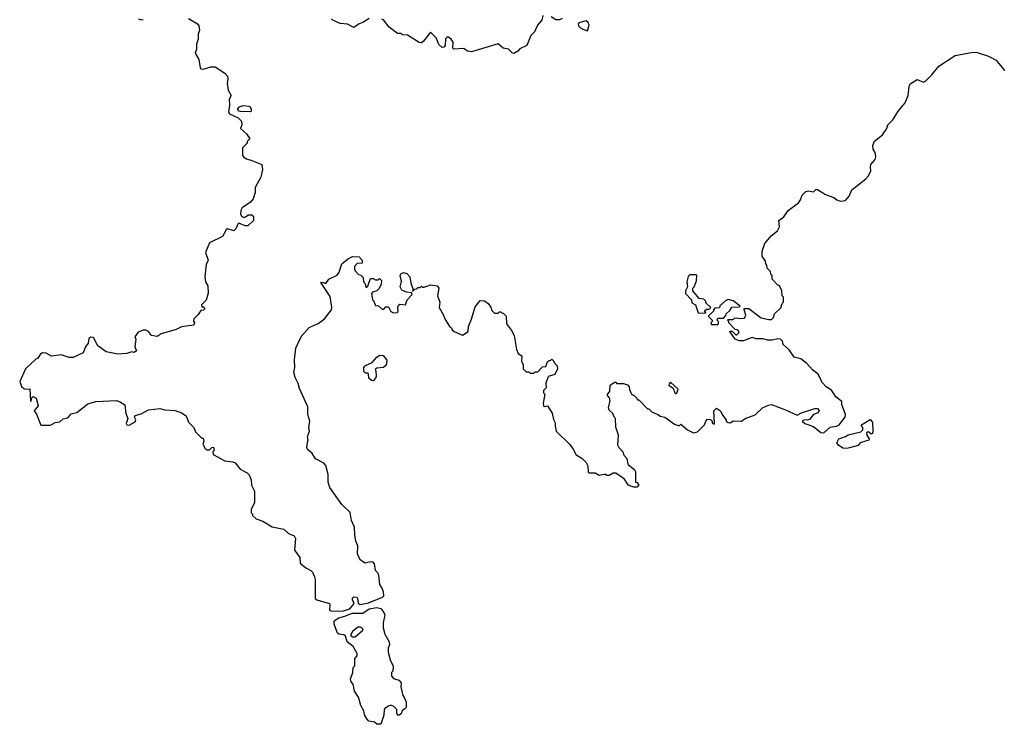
# Model space of a CAD drawing. Extents: x 1862350 to 2057294, y 212041 to 437318.
# Tile 231 of 256: x 2011018 to 2018729, y 338430 to 343948. Entities that reach past the tile are written whole.
import ezdxf

# ---------------------------------------------------------------- set-up
doc = ezdxf.new("R2010")
doc.units = 0

msp = doc.modelspace()

# ---------------------------------------------------------------- linework, layer by layer
at = {"layer": '0CON10XD'}
for points in [[(2011948, 343955), (2011975, 343947.1), (2011985, 343950)], [(2012338.3, 343958.3), (2012408.8, 343915), (2012420.9, 343900.9), (2012426.9, 343865), (2012415.6, 343834.4), (2012415.6, 343795), (2012403.4, 343756.6), (2012402.9, 343717.1), (2012392.5, 343685), (2012419.2, 343635), (2012431.2, 343571.2), (2012435, 343563.3), (2012455, 343560), (2012515, 343578.8), (2012549.3, 343579.3), (2012625, 343530), (2012643.8, 343505), (2012648, 343485), (2012642.7, 343447.3), (2012650.8, 343395), (2012672.5, 343355), (2012657.5, 343325), (2012661.7, 343278.3), (2012652.5, 343225), (2012660.3, 343210.3), (2012729.7, 343179.7), (2012753.3, 343153.3), (2012758.1, 343125), (2012748, 343095), (2012793.8, 343055), (2012820, 343015), (2012800, 342995), (2012798.3, 342981.7), (2012762.5, 342945), (2012763.3, 342885), (2012772, 342872), (2012795, 342857.5), (2012836, 342846), (2012913, 342813), (2012918.8, 342775), (2012905.8, 342714.2), (2012862.5, 342635), (2012862.5, 342595), (2012846.7, 342545), (2012825, 342520), (2012760, 342475), (2012748.8, 342455), (2012746.7, 342425), (2012756.1, 342406.1), (2012775, 342398.8), (2012810.4, 342419.6), (2012835, 342421.1), (2012849.2, 342405), (2012848.9, 342375), (2012804.1, 342334.1), (2012784.3, 342334.3), (2012735, 342353.8), (2012725, 342346.7), (2012710.2, 342309.8), (2012695, 342294.4), (2012645, 342310), (2012635, 342302.5), (2012605, 342250), (2012505, 342200), (2012473.3, 342125), (2012492.5, 342065), (2012478.3, 342031.7), (2012466.7, 341935), (2012473.3, 341895), (2012490, 341865), (2012493, 341807), (2012478.3, 341751.7), (2012442.5, 341715), (2012445, 341700), (2012455, 341700), (2012467, 341683), (2012457, 341673), (2012435, 341670), (2012415, 341640), (2012380, 341605), (2012378.3, 341588.3), (2012387.5, 341575), (2012380, 341555), (2012285, 341542), (2012241.7, 341521.7)], [(2013755, 343956.7), (2013703.6, 343926.4), (2013675, 343916.7), (2013635, 343888), (2013585, 343913.8), (2013527.7, 343917.7), (2013470, 343945), (2013460, 343955)], [(2015115, 343980), (2015107, 343943), (2015072.5, 343905), (2015048.3, 343851.7), (2015020, 343825), (2014990, 343745), (2014935, 343720), (2014919.3, 343700.7), (2014886.4, 343683.6), (2014875, 343687.5), (2014845, 343717.5), (2014803.9, 343723.9), (2014765, 343760), (2014555, 343697.5), (2014525, 343702.5), (2014495, 343722.5), (2014418.3, 343718.3), (2014410, 343725), (2014411.7, 343771.7), (2014396.4, 343796.4), (2014375, 343810), (2014365, 343810), (2014351.7, 343798.3), (2014350, 343745), (2014338.3, 343731.7), (2014325, 343730), (2014300, 343755), (2014280, 343805), (2014235, 343850), (2014179.3, 343780.7), (2014165, 343767.5), (2014145, 343770), (2014055, 343827.5), (2014015, 343830), (2014005, 343840), (2013975, 343840), (2013910.5, 343890.5), (2013866.4, 343946.4), (2013853, 343953)], [(2015265, 343957.5), (2015245, 343947.5), (2015215, 343947.5), (2015180.7, 343970.7)], [(2015465, 343860), (2015477.5, 343905), (2015470, 343925), (2015455, 343940), (2015403, 343927), (2015390, 343915), (2015395, 343900), (2015415, 343880), (2015465, 343860)], [(2016885, 341601.2), (2016905, 341600), (2016920, 341615), (2016930, 341645), (2016978.3, 341691.7), (2016990, 341725), (2017000, 341735), (2017000, 341775), (2016990, 341785), (2016987, 341827), (2016970, 341855), (2016970, 341865), (2016955, 341870), (2016910, 341915), (2016910, 341945), (2016900, 341955), (2016897, 341977), (2016871.7, 342001.7), (2016870, 342025), (2016860, 342035), (2016857, 342057), (2016832.5, 342095), (2016833.3, 342135), (2016852.5, 342195), (2016902.5, 342255), (2016952.5, 342295), (2016966.7, 342325), (2016963.9, 342376.1), (2017002.5, 342405), (2017036.7, 342455), (2017116.2, 342513.8), (2017132.4, 342537.6), (2017145.8, 342575), (2017175, 342603.3), (2017195, 342607.5), (2017235, 342600), (2017253, 342617), (2017265, 342617.5), (2017329.3, 342579.3), (2017392.5, 342555), (2017416, 342536), (2017445, 342526.7), (2017485, 342532.5), (2017513.3, 342565), (2017534.3, 342615.7), (2017645, 342701.9), (2017664.4, 342725), (2017684, 342765), (2017680, 342795), (2017684, 342815), (2017717, 342853), (2017722, 342875), (2017718.1, 342908.1), (2017701.9, 342935), (2017697.9, 342962.1), (2017712.7, 342997.3), (2017773.8, 343046.2), (2017808.9, 343095), (2017816.2, 343125), (2017854.3, 343165), (2017899.1, 343235), (2017952.8, 343297.2), (2017975.8, 343354.2), (2017983.8, 343425), (2017992.1, 343445), (2018045, 343479.1), (2018095, 343459.4), (2018115, 343468.1), (2018161.9, 343515), (2018215, 343584), (2018342.4, 343667.6), (2018485, 343694.3), (2018515, 343690.6), (2018605, 343661.9), (2018665, 343631.9), (2018730.4, 343550.4)], [(2012825, 343228.9), (2012832.9, 343235), (2012832.5, 343245), (2012825, 343264), (2012815, 343269.4), (2012765, 343272.5), (2012735, 343262.5), (2012721.9, 343248.1), (2012732, 343235), (2012745, 343231.8), (2012825, 343228.9)], [(2012241.7, 341521.7), (2012125, 341487.5), (2012095, 341466.7), (2012050, 341475), (2012027.5, 341505), (2012005, 341516.7), (2011985, 341516.7), (2011945, 341500), (2011920, 341465), (2011927.5, 341445), (2011920, 341385), (2011932.5, 341355), (2011915, 341342.5), (2011895, 341347.5), (2011856.1, 341333.9), (2011785, 341327.5), (2011695, 341347.5), (2011630, 341395), (2011595, 341460), (2011575, 341462.5), (2011559.3, 341450.7), (2011553.3, 341415), (2011532.5, 341385), (2011515, 341340), (2011435, 341302.5), (2011405, 341302.5), (2011343, 341323), (2011267, 341313), (2011225, 341336.2), (2011195, 341340), (2011176.7, 341325), (2011156.4, 341293.6), (2011145, 341290), (2011063.8, 341215), (2011017.5, 341115), (2011032.5, 341075), (2011049.3, 341059.3), (2011065, 341053.8), (2011096.4, 341056.4), (2011101.7, 340961.7), (2011108.3, 340961.7), (2011110, 340985), (2011123, 340997), (2011146.7, 340985), (2011162.5, 340925), (2011130, 340885), (2011148.3, 340858.3), (2011183.6, 340773.6), (2011258, 340772), (2011295, 340793.8), (2011331.7, 340798.3), (2011358.3, 340821.7), (2011395, 340830), (2011419.5, 340860.5), (2011465, 340871.2), (2011550.8, 340939.2), (2011615, 340958), (2011775, 340966.2), (2011798.3, 340958.3), (2011840.7, 340930.7), (2011847.5, 340865), (2011864.1, 340824.1), (2011852, 340785), (2011857.5, 340775), (2011875, 340772), (2011920.7, 340799.3), (2011926.2, 340815), (2011917.5, 340835), (2011921.2, 340848.8), (2011967.7, 340862.3), (2012025, 340894), (2012115, 340903.3), (2012155, 340892.5), (2012235, 340887.5), (2012285, 340870), (2012320, 340845), (2012340, 340795), (2012380, 340755), (2012395, 340720), (2012445, 340670), (2012455, 340670), (2012460, 340645), (2012452.5, 340625), (2012470.7, 340590.7), (2012485, 340580), (2012505, 340580), (2012521.7, 340598.3), (2012535, 340600), (2012540, 340575), (2012530, 340565), (2012531.7, 340541.7), (2012625, 340492.5), (2012686.4, 340486.4), (2012705, 340477.5), (2012745, 340427.5), (2012798.3, 340398.3), (2012813.6, 340383.6), (2012830, 340345), (2012833.6, 340303.6), (2012856.7, 340255), (2012857.5, 340165), (2012830, 340115), (2012830, 340085), (2012840, 340075), (2012840, 340065), (2012868.3, 340038.3), (2012921.7, 340021.7), (2012995, 339977.5), (2013085, 339957.5), (2013123, 339923), (2013167.5, 339905), (2013177.5, 339885), (2013170, 339795), (2013212.5, 339735), (2013213, 339693), (2013257.5, 339655), (2013297.5, 339635), (2013310.7, 339620.7), (2013326.2, 339585), (2013331.2, 339565), (2013332.5, 339415), (2013343.6, 339403.6), (2013442.5, 339375), (2013447.5, 339365), (2013443.6, 339323.6), (2013455, 339317.5), (2013545, 339316.2), (2013602.5, 339335), (2013637.5, 339375), (2013624.3, 339405), (2013625, 339416.7), (2013635, 339428), (2013656.7, 339425), (2013663.8, 339415), (2013669.3, 339379.3), (2013685, 339368.8), (2013748.3, 339381.7), (2013860, 339425), (2013870, 339435), (2013867.5, 339465), (2013856.7, 339496.7), (2013837.5, 339525), (2013830, 339595), (2013822.5, 339615), (2013803.3, 339635), (2013797, 339687), (2013785, 339700), (2013765, 339702.5), (2013723, 339693), (2013687.5, 339715), (2013675, 339732.5), (2013663.3, 339765), (2013666.4, 339826.4), (2013651.2, 339865), (2013641.2, 339915), (2013640, 339975), (2013616.2, 340025), (2013605, 340087.5), (2013541.2, 340151.2), (2013446.7, 340285), (2013433.3, 340325), (2013432.5, 340385), (2013415.8, 340455.8), (2013400, 340475), (2013335, 340510), (2013306.1, 340556.1), (2013277, 340577), (2013267.5, 340595), (2013270.7, 340639.3), (2013277.5, 340655), (2013272.5, 340685), (2013287.5, 340725), (2013282.5, 340755), (2013288.8, 340805), (2013274, 340855), (2013274, 340915), (2013209.7, 341059.7), (2013199.1, 341099.1), (2013174.2, 341145), (2013164.3, 341184.3), (2013172, 341225), (2013168.8, 341285), (2013180, 341375), (2013193.3, 341403.3), (2013225, 341470), (2013285, 341537.5), (2013355, 341568.8), (2013405, 341606.2), (2013458.8, 341675), (2013461.2, 341695), (2013449.5, 341779.5), (2013375, 341890), (2013385, 341892.5), (2013415, 341882.5), (2013437.5, 341915), (2013503, 341947), (2013518.8, 341971.2), (2013540, 342035), (2013585, 342072.5), (2013625, 342092.5), (2013675, 342090), (2013700, 342065), (2013698.3, 342041.7), (2013661.7, 342038.3), (2013640, 342015), (2013640, 341995), (2013645, 341980), (2013671.7, 341951.7), (2013688.3, 341948.3), (2013708.3, 341928.3), (2013710, 341895), (2013720, 341885), (2013731.7, 341851.7), (2013745, 341860), (2013765, 341920), (2013785, 341920), (2013805, 341910), (2013825, 341910), (2013835, 341920), (2013850, 341905), (2013847.5, 341875), (2013829.2, 341840.8), (2013814.1, 341825.9), (2013780, 341815), (2013772.5, 341805), (2013780, 341755), (2013788.3, 341748.3), (2013805, 341710), (2013828.3, 341708.3), (2013855, 341680), (2013868.3, 341681.7), (2013885, 341700), (2013905, 341700), (2013925, 341662.5), (2013945, 341653.3), (2013976.2, 341653.8), (2013982.5, 341665), (2013978.8, 341695), (2013985, 341712.5), (2013995, 341720), (2014040, 341715), (2014052.5, 341755), (2014090, 341795), (2014085, 341810), (2014046.7, 341813.3), (2014010.9, 341830.9), (2013996, 341855), (2014007, 341897), (2013998.1, 341945), (2014003.3, 341956.7), (2014022, 341968), (2014049.4, 341959.4), (2014072, 341935), (2014080, 341885), (2014100, 341835), (2014095, 341820), (2014111.7, 341838.3), (2014125, 341840), (2014135, 341850), (2014155, 341850), (2014165, 341860), (2014172.5, 341852.5), (2014185, 341852.5), (2014235, 341872.5), (2014287.5, 341865), (2014300, 341845), (2014290, 341785), (2014308.8, 341735), (2014303.3, 341695), (2014336.7, 341635), (2014346.7, 341605), (2014382.5, 341545), (2014400, 341535), (2014405, 341520), (2014420, 341505), (2014485, 341477.5), (2014530, 341505), (2014531.2, 341545), (2014557, 341603), (2014585, 341700), (2014625, 341750), (2014657, 341747), (2014687.5, 341725), (2014706.7, 341696.7), (2014715, 341670), (2014735, 341650), (2014765, 341650), (2014775, 341660), (2014785, 341660), (2014795, 341650), (2014805, 341650), (2014827, 341627), (2014830, 341565), (2014870, 341515), (2014890, 341475), (2014907.5, 341365), (2014920, 341335), (2014950, 341315), (2014947.5, 341275), (2014960, 341245), (2014960, 341215), (2014985, 341190), (2015005, 341190), (2015015, 341180), (2015045, 341180), (2015055, 341190), (2015075, 341190), (2015111.7, 341228.3), (2015138.3, 341231.7), (2015151.7, 341268.3), (2015165, 341280), (2015178.3, 341281.7), (2015185, 341290), (2015200, 341275), (2015200, 341265), (2015227, 341237), (2015230, 341215), (2015209.3, 341170.7), (2015163, 341157), (2015153, 341147), (2015138.3, 341101.7), (2015140, 341065), (2015120, 341045), (2015120, 341025), (2015130, 341015), (2015117.5, 340945), (2015120, 340925), (2015125, 340920), (2015150, 340925), (2015186.7, 340866.7), (2015198.3, 340818.3), (2015211.7, 340791.7), (2015210, 340765), (2015220, 340725), (2015325, 340620), (2015352.5, 340585), (2015375, 340540), (2015420, 340515), (2015455, 340480), (2015467.5, 340455), (2015470, 340405), (2015475, 340400), (2015525, 340400), (2015555, 340380), (2015595, 340390), (2015605, 340390), (2015615, 340380), (2015635, 340380), (2015665, 340400), (2015685, 340400), (2015746.4, 340356.4), (2015780, 340305), (2015825, 340290), (2015855, 340290), (2015870, 340305), (2015855, 340320), (2015843, 340323), (2015842.5, 340405), (2015835, 340420), (2015785, 340460), (2015775, 340510), (2015752.5, 340535), (2015742.5, 340562.5), (2015712.5, 340595), (2015702.5, 340615), (2015707.5, 340695), (2015687, 340757), (2015682.5, 340825), (2015672.5, 340835), (2015662.5, 340865), (2015635, 340890), (2015628.3, 340908.3), (2015642.5, 340965), (2015637, 340987), (2015620, 341005), (2015620, 341015), (2015640, 341035), (2015642.5, 341085), (2015675, 341110), (2015685, 341110), (2015695, 341100), (2015745, 341100), (2015778.3, 341088.3), (2015791.7, 341071.7), (2015793, 341053), (2015810, 341015), (2015833, 341003), (2015850, 340985), (2015855, 340970), (2015865, 340970), (2015935, 340900), (2015945, 340900), (2015970, 340875), (2016017, 340857), (2016033, 340843), (2016070, 340835), (2016145, 340780), (2016175, 340770), (2016185, 340770), (2016195, 340780), (2016247, 340737), (2016295, 340712.5), (2016325, 340720), (2016358.3, 340751.7), (2016380, 340775), (2016390, 340805), (2016405, 340820), (2016428.3, 340818.3), (2016440, 340805), (2016441.7, 340791.7), (2016455, 340780), (2016460, 340785), (2016452.5, 340885), (2016473.3, 340906.7), (2016506.7, 340885), (2016521.2, 340851.2), (2016550, 340815), (2016550, 340805), (2016565, 340792.5), (2016585, 340790), (2016605, 340807.5), (2016670, 340805), (2016700, 340825), (2016776.1, 340853.9), (2016835, 340907.5), (2016880.5, 340929.5), (2016905, 340934), (2017015, 340893.3), (2017105, 340850), (2017141.2, 340868.8), (2017245, 340904), (2017265, 340904), (2017277.3, 340887.3), (2017270.8, 340869.2), (2017235, 340856.2), (2017203.5, 340816.5), (2017185, 340810.8), (2017165, 340813.8), (2017146.7, 340805), (2017167.5, 340785), (2017233.3, 340763.3), (2017292.5, 340715), (2017315, 340713.8), (2017363.9, 340756.1), (2017415, 340764), (2017435, 340774), (2017483.3, 340835), (2017483.8, 340855), (2017456.7, 340935), (2017455, 340957.5), (2017410.7, 340990.7), (2017375.9, 341045.9), (2017333.6, 341073.6), (2017303.6, 341103.6), (2017267.5, 341175), (2017227.5, 341205), (2017182.5, 341255), (2017135, 341292.5), (2017082.5, 341305), (2017043, 341363), (2016997.5, 341405), (2016991.7, 341431.7), (2016977, 341447), (2016955, 341450), (2016911.7, 341438.3), (2016875, 341437.5), (2016839.3, 341449.3), (2016785, 341450), (2016755, 341460), (2016685, 341433.3), (2016653.9, 341433.9), (2016620, 341445), (2016580, 341505), (2016585, 341510), (2016598.3, 341508.3), (2016625, 341480), (2016635, 341480), (2016650, 341495), (2016648.3, 341508.3), (2016635, 341520), (2016621.7, 341521.7), (2016570, 341575), (2016570, 341585), (2016560, 341595), (2016565, 341600), (2016605, 341600), (2016615, 341610), (2016635, 341612.5), (2016655, 341607.5), (2016695, 341610), (2016703.3, 341635), (2016690, 341675), (2016692.5, 341687.5), (2016727, 341687), (2016823.9, 341613.9), (2016885, 341601.2)], [(2016385, 341650), (2016390, 341655), (2016381.7, 341668.3), (2016395, 341680), (2016418.3, 341681.7), (2016430, 341695), (2016391.7, 341731.7), (2016390, 341745), (2016375, 341760), (2016340, 341765), (2016290, 341825), (2016290, 341845), (2016300, 341855), (2016317, 341903), (2016320, 341945), (2016315, 341950), (2016265, 341950), (2016253, 341937), (2016242.5, 341895), (2016247.5, 341855), (2016232.5, 341825), (2016233, 341803), (2016280, 341755), (2016281.7, 341731.7), (2016310, 341715), (2016331.7, 341651.7), (2016385, 341650)], [(2016485, 341560), (2016490, 341565), (2016490, 341585), (2016480, 341595), (2016485, 341610), (2016528.3, 341611.7), (2016548.3, 341631.7), (2016550, 341645), (2016580, 341670), (2016595, 341697.5), (2016655, 341700), (2016660, 341705), (2016606.1, 341746.1), (2016566.4, 341756.4), (2016544.2, 341745.8), (2016501.7, 341708.3), (2016498.3, 341691.7), (2016461.7, 341688.3), (2016450, 341675), (2016450, 341665), (2016410, 341625), (2016440, 341595), (2016440, 341585), (2016430, 341575), (2016435, 341560), (2016485, 341560)], [(2013785, 341120), (2013771.7, 341121.7), (2013751.7, 341141.7), (2013750, 341175), (2013745, 341180), (2013725, 341180), (2013711.7, 341191.7), (2013712.5, 341225), (2013725, 341240), (2013776.7, 341263.3), (2013813.6, 341306.4), (2013835, 341320), (2013865, 341317.5), (2013891.7, 341281.7), (2013887, 341243), (2013867, 341223), (2013815, 341220), (2013801.7, 341208.3), (2013807.5, 341197.5), (2013810, 341155), (2013805, 341140), (2013785, 341120)], [(2016155, 341020), (2016165, 341023.3), (2016173.3, 341055), (2016115, 341110), (2016103.3, 341096.7), (2016102.5, 341085), (2016135, 341062.5), (2016147.5, 341025), (2016155, 341020)], [(2017495, 340588.8), (2017465, 340593.8), (2017430, 340615), (2017417.5, 340635), (2017433.3, 340665), (2017485, 340683.3), (2017505, 340696.7), (2017605, 340720), (2017620, 340735), (2017620, 340755), (2017610, 340765), (2017610, 340775), (2017678.3, 340818.3), (2017697.5, 340795), (2017700, 340725), (2017695, 340707.5), (2017685, 340703.3), (2017665, 340720), (2017650, 340715), (2017652.5, 340695), (2017670, 340665), (2017667.5, 340655), (2017600, 340635), (2017585, 340612.5), (2017515, 340594), (2017495, 340588.8)], [(2013845, 338430), (2013815, 338430), (2013797, 338447), (2013752.5, 338455), (2013735, 338472.5), (2013717.5, 338505), (2013712.5, 338535), (2013688.3, 338578.3), (2013671.7, 338641.7), (2013638.3, 338688.3), (2013630, 338745), (2013613, 338763), (2013607.5, 338785), (2013627.5, 338835), (2013630, 338875), (2013641.7, 338888.3), (2013642.5, 338945), (2013660, 338965), (2013660, 338985), (2013629.5, 339039.5), (2013582.5, 339075), (2013569.3, 339119.3), (2013555, 339130), (2013520, 339135), (2013507.5, 339145), (2013480, 339215), (2013481.2, 339235), (2013488.8, 339245), (2013517.5, 339265), (2013565, 339276.2), (2013620.3, 339299.7), (2013705, 339300), (2013755, 339333.8), (2013814.1, 339345.9), (2013845.9, 339335.9), (2013870, 339305), (2013876.1, 339286.1), (2013863.8, 339225), (2013863.3, 339185), (2013876.4, 339136.4), (2013910, 339075), (2013912.5, 339055), (2013903.3, 339025), (2013903.3, 338995), (2013920, 338935), (2013942.5, 338885), (2013940, 338845), (2013930, 338835), (2013928.3, 338808.3), (2013945, 338787.5), (2013987.5, 338775), (2014006, 338755), (2014003.6, 338723.6), (2014017.5, 338655), (2014030, 338635), (2014043, 338603), (2014043.3, 338565), (2014040, 338555), (2014012, 338538), (2014005, 338512.5), (2013985, 338500), (2013970, 338515), (2013970, 338545), (2013948.3, 338568.3), (2013925, 338580), (2013905, 338573.3), (2013877.5, 338555), (2013872.5, 338545), (2013869.3, 338500.7), (2013845, 338430)], [(2013645, 339113.8), (2013702.5, 339165), (2013708.3, 339178.3), (2013685, 339191.2), (2013665, 339190), (2013622.8, 339157.2), (2013610, 339135), (2013611.7, 339121.7), (2013625, 339113.8), (2013645, 339113.8)]]:
    msp.add_lwpolyline(points, dxfattribs=at)

doc.saveas('drawing.dxf')
